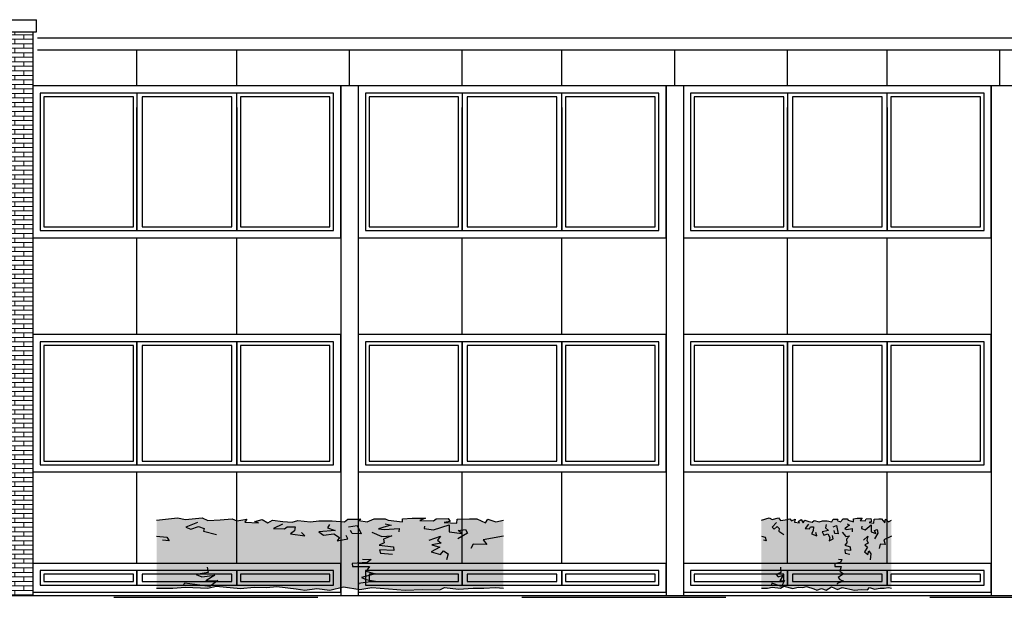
# Model space of a CAD drawing. Extents: x 2 to 315, y 0 to 17.
# Tile 63 of 69: x 283.72 to 297.34, y 3.59 to 11.58. Entities that reach past the tile are written whole.
import ezdxf

# ---------------------------------------------------------------- set-up
doc = ezdxf.new("R2010")
doc.units = 0
doc.header["$MEASUREMENT"] = 0
doc.linetypes.add('Strichlinie', pattern=[0.005644, 0.002822, -0.002822])
for name, color, linetype in [('West_Ansicht_3_P_ZE_SYMBOL', 7, 'Continuous'), ('West_Ansicht_3_R_NT_DACH', 7, 'Continuous'), ('West_Ansicht_3_R_NT_FENSTER', 7, 'Continuous'), ('West_Ansicht_3_R_NT_STAHL', 7, 'Continuous'), ('West_Ansicht_3_R_TR_BODEN', 7, 'Continuous'), ('West_Ansicht_3_R_TR_HIDDEN', 7, 'Continuous'), ('West_Ansicht_3_Schraffuren', 7, 'Continuous')]:
    doc.layers.add(name, color=color, linetype=linetype)

msp = doc.modelspace()

# ---------------------------------------------------------------- hatches: boundary and pattern name
at = {"layer": 'West_Ansicht_3_P_ZE_SYMBOL', "linetype": 'Continuous', "lineweight": 18, "ltscale": 1000}
for points in [[(287.828, 3.709), (288.008, 3.689), (288.197, 3.735), (288.425, 3.695), (288.589, 3.727), (289.052, 3.69), (289.295, 3.699), (289.529, 3.692), (289.595, 3.724), (289.789, 3.703), (289.991, 3.716), (290.14, 3.716), (290.302, 3.723), (290.411, 3.714), (290.411, 4.657), (290.307, 4.635), (290.196, 4.669), (290.163, 4.62), (290.041, 4.674), (289.941, 4.674), (289.771, 4.668), (289.764, 4.617), (289.592, 4.625), (289.676, 4.64), (289.648, 4.68), (289.479, 4.676), (289.445, 4.649), (289.255, 4.652), (289.332, 4.686), (289.149, 4.683), (289.014, 4.673), (289.014, 4.632), (288.817, 4.656), (288.773, 4.676), (288.623, 4.674), (288.526, 4.633), (288.412, 4.65), (288.436, 4.672), (288.256, 4.672), (288.212, 4.634), (288.041, 4.648), (287.859, 4.647), (287.743, 4.631), (287.564, 4.653), (287.487, 4.63), (287.361, 4.637), (287.216, 4.658), (287.15, 4.619), (287.072, 4.666), (286.973, 4.638), (287.021, 4.621), (286.833, 4.629), (286.859, 4.669), (286.722, 4.648), (286.66, 4.674), (286.494, 4.659), (286.319, 4.65), (286.243, 4.689), (286.014, 4.666), (285.903, 4.687), (285.611, 4.657), (285.611, 3.714), (285.839, 3.714), (286.013, 3.729), (286.321, 3.716), (286.437, 3.742), (286.775, 3.71), (286.964, 3.731), (287.135, 3.723), (287.275, 3.737), (287.543, 3.706), (287.662, 3.689)], [(294.811, 3.709), (294.878, 3.689), (294.949, 3.735), (295.035, 3.695), (295.096, 3.727), (295.27, 3.69), (295.361, 3.699), (295.449, 3.692), (295.474, 3.724), (295.546, 3.703), (295.622, 3.716), (295.678, 3.716), (295.739, 3.723), (295.779, 3.714), (295.779, 4.657), (295.74, 4.635), (295.699, 4.669), (295.686, 4.62), (295.641, 4.674), (295.603, 4.674), (295.54, 4.668), (295.537, 4.617), (295.472, 4.625), (295.504, 4.64), (295.493, 4.68), (295.43, 4.676), (295.417, 4.649), (295.346, 4.652), (295.375, 4.686), (295.306, 4.683), (295.256, 4.673), (295.256, 4.632), (295.182, 4.656), (295.165, 4.676), (295.109, 4.674), (295.073, 4.633), (295.03, 4.65), (295.039, 4.672), (294.972, 4.672), (294.955, 4.634), (294.891, 4.648), (294.823, 4.647), (294.779, 4.631), (294.712, 4.653), (294.683, 4.63), (294.636, 4.637), (294.581, 4.658), (294.556, 4.619), (294.528, 4.666), (294.49, 4.638), (294.508, 4.621), (294.438, 4.629), (294.448, 4.669), (294.396, 4.648), (294.373, 4.674), (294.311, 4.659), (294.245, 4.65), (294.216, 4.689), (294.131, 4.666), (294.089, 4.687), (293.979, 4.657), (293.979, 3.714), (294.065, 3.714), (294.13, 3.729), (294.246, 3.716), (294.289, 3.742), (294.416, 3.71), (294.487, 3.731), (294.551, 3.723), (294.603, 3.737), (294.704, 3.706), (294.749, 3.689)]]:
    msp.add_hatch(color=9, dxfattribs=at).paths.add_polyline_path(points, flags=0)
at = {"layer": 'West_Ansicht_3_Schraffuren', "linetype": 'Continuous', "lineweight": 18, "ltscale": 1000}
h = msp.add_hatch(dxfattribs=at)
h.set_pattern_fill('MW_Verband__Läufer__DF_0003', color=9, style=0, pattern_type=2)
h.set_pattern_definition([(0, (306.52562, 4.80932), (0, 0.0625), []), (90, (306.52562, 4.80932), (-0.25, 0), [0.0625, -0.0625]), (90, (306.65062, 4.87182), (-0.25, 0), [0.0625, -0.0625])])
h.paths.add_polyline_path([(283.901, 3.609), (283.901, 11.413), (283.536, 11.413), (283.536, 3.609)], flags=0)

# ---------------------------------------------------------------- linework, layer by layer
at = {"layer": 'West_Ansicht_3_P_ZE_SYMBOL', "linetype": 'Continuous', "ltscale": 1000}
for p, q in [((285.611, 4.657), (285.903, 4.687)), ((285.903, 4.687), (286.014, 4.666)), ((286.014, 4.666), (286.243, 4.689)), ((286.243, 4.689), (286.319, 4.65)), ((286.319, 4.65), (286.494, 4.659)), ((286.494, 4.659), (286.66, 4.674)), ((286.66, 4.674), (286.722, 4.648)), ((286.722, 4.648), (286.859, 4.669)), ((286.859, 4.669), (286.833, 4.629)), ((286.973, 4.638), (287.072, 4.666)), ((287.021, 4.621), (286.973, 4.638)), ((287.072, 4.666), (287.15, 4.619)), ((287.15, 4.619), (287.216, 4.658)), ((287.216, 4.658), (287.361, 4.637)), ((287.361, 4.637), (287.487, 4.63)), ((287.487, 4.63), (287.564, 4.653)), ((287.564, 4.653), (287.743, 4.631)), ((287.743, 4.631), (287.859, 4.647)), ((287.859, 4.647), (288.041, 4.648)), ((288.041, 4.648), (288.212, 4.634)), ((288.212, 4.634), (288.256, 4.672)), ((288.256, 4.672), (288.436, 4.672)), ((288.436, 4.672), (288.412, 4.65)), ((288.412, 4.65), (288.526, 4.633)), ((288.526, 4.633), (288.623, 4.674)), ((288.623, 4.674), (288.773, 4.676)), ((288.773, 4.676), (288.817, 4.656)), ((288.817, 4.656), (289.014, 4.632)), ((289.014, 4.673), (289.149, 4.683)), ((289.014, 4.632), (289.014, 4.673)), ((289.149, 4.683), (289.332, 4.686)), ((289.332, 4.686), (289.255, 4.652)), ((289.255, 4.652), (289.445, 4.649)), ((289.445, 4.649), (289.479, 4.676)), ((289.479, 4.676), (289.648, 4.68)), ((289.676, 4.64), (289.592, 4.625)), ((289.648, 4.68), (289.676, 4.64)), ((289.764, 4.617), (289.771, 4.668)), ((289.771, 4.668), (289.941, 4.674)), ((289.941, 4.674), (290.041, 4.674)), ((290.041, 4.674), (290.163, 4.62)), ((290.163, 4.62), (290.196, 4.669)), ((290.196, 4.669), (290.307, 4.635)), ((290.307, 4.635), (290.411, 4.657)), ((293.979, 4.657), (294.089, 4.687)), ((294.089, 4.687), (294.131, 4.666)), ((294.131, 4.666), (294.216, 4.689)), ((294.216, 4.689), (294.245, 4.65)), ((294.245, 4.65), (294.311, 4.659)), ((294.311, 4.659), (294.373, 4.674)), ((294.373, 4.674), (294.396, 4.648)), ((294.396, 4.648), (294.448, 4.669)), ((294.448, 4.669), (294.438, 4.629)), ((294.49, 4.638), (294.528, 4.666)), ((294.508, 4.621), (294.49, 4.638)), ((294.528, 4.666), (294.556, 4.619)), ((294.556, 4.619), (294.581, 4.658)), ((294.581, 4.658), (294.636, 4.637)), ((294.636, 4.637), (294.683, 4.63)), ((294.683, 4.63), (294.712, 4.653)), ((294.712, 4.653), (294.779, 4.631)), ((294.779, 4.631), (294.823, 4.647)), ((294.823, 4.647), (294.891, 4.648)), ((294.891, 4.648), (294.955, 4.634)), ((294.955, 4.634), (294.972, 4.672)), ((294.972, 4.672), (295.039, 4.672)), ((295.039, 4.672), (295.03, 4.65)), ((295.03, 4.65), (295.073, 4.633)), ((295.073, 4.633), (295.109, 4.674)), ((295.109, 4.674), (295.165, 4.676)), ((295.165, 4.676), (295.182, 4.656)), ((295.182, 4.656), (295.256, 4.632)), ((295.256, 4.673), (295.306, 4.683)), ((295.256, 4.632), (295.256, 4.673)), ((295.306, 4.683), (295.375, 4.686)), ((295.375, 4.686), (295.346, 4.652)), ((295.346, 4.652), (295.417, 4.649)), ((295.417, 4.649), (295.43, 4.676)), ((295.43, 4.676), (295.493, 4.68)), ((295.504, 4.64), (295.472, 4.625)), ((295.493, 4.68), (295.504, 4.64)), ((295.537, 4.617), (295.54, 4.668)), ((295.54, 4.668), (295.603, 4.674)), ((295.603, 4.674), (295.641, 4.674)), ((295.641, 4.674), (295.686, 4.62)), ((295.686, 4.62), (295.699, 4.669)), ((295.699, 4.669), (295.74, 4.635)), ((295.74, 4.635), (295.779, 4.657)), ((286.176, 4.626), (286.015, 4.558)), ((286.015, 4.558), (286.088, 4.533)), ((286.088, 4.533), (286.192, 4.57)), ((286.192, 4.57), (286.272, 4.541)), ((286.272, 4.541), (286.259, 4.503)), ((286.259, 4.503), (286.439, 4.456)), ((286.833, 4.629), (287.021, 4.621)), ((287.352, 4.602), (287.228, 4.541)), ((287.228, 4.541), (287.382, 4.536)), ((287.382, 4.536), (287.417, 4.564)), ((287.417, 4.564), (287.531, 4.562)), ((287.522, 4.507), (287.467, 4.467)), ((287.531, 4.562), (287.522, 4.507)), ((288.084, 4.513), (287.855, 4.496)), ((287.855, 4.496), (287.92, 4.448)), ((288.003, 4.598), (287.976, 4.55)), ((287.976, 4.55), (288.084, 4.513)), ((288.265, 4.562), (288.385, 4.582)), ((288.319, 4.472), (288.295, 4.513)), ((288.385, 4.582), (288.441, 4.466)), ((288.79, 4.567), (288.684, 4.535)), ((288.684, 4.535), (288.761, 4.526)), ((288.761, 4.526), (288.967, 4.542)), ((288.776, 4.604), (288.857, 4.589)), ((288.857, 4.589), (288.79, 4.567)), ((288.967, 4.542), (288.963, 4.495)), ((289.318, 4.574), (289.312, 4.54)), ((289.312, 4.54), (289.443, 4.521)), ((289.443, 4.521), (289.659, 4.593)), ((289.592, 4.625), (289.764, 4.617)), ((289.659, 4.593), (289.659, 4.496)), ((289.659, 4.496), (289.838, 4.472)), ((289.785, 4.513), (289.886, 4.529)), ((289.838, 4.472), (289.785, 4.513)), ((289.886, 4.529), (289.915, 4.478)), ((294.191, 4.626), (294.131, 4.558)), ((294.131, 4.558), (294.158, 4.533)), ((294.158, 4.533), (294.197, 4.57)), ((294.197, 4.57), (294.227, 4.541)), ((294.227, 4.541), (294.223, 4.503)), ((294.223, 4.503), (294.29, 4.456)), ((294.438, 4.629), (294.508, 4.621)), ((294.632, 4.602), (294.586, 4.541)), ((294.586, 4.541), (294.644, 4.536)), ((294.644, 4.536), (294.657, 4.564)), ((294.657, 4.564), (294.7, 4.562)), ((294.696, 4.507), (294.675, 4.467)), ((294.7, 4.562), (294.696, 4.507)), ((294.907, 4.513), (294.821, 4.496)), ((294.821, 4.496), (294.845, 4.448)), ((294.876, 4.598), (294.866, 4.55)), ((294.866, 4.55), (294.907, 4.513)), ((294.975, 4.562), (295.02, 4.582)), ((294.995, 4.472), (294.986, 4.513)), ((295.02, 4.582), (295.041, 4.466)), ((295.172, 4.567), (295.132, 4.535)), ((295.132, 4.535), (295.161, 4.526)), ((295.161, 4.526), (295.238, 4.542)), ((295.167, 4.604), (295.197, 4.589)), ((295.197, 4.589), (295.172, 4.567)), ((295.238, 4.542), (295.237, 4.495)), ((295.37, 4.574), (295.367, 4.54)), ((295.367, 4.54), (295.416, 4.521)), ((295.416, 4.521), (295.497, 4.593)), ((295.472, 4.625), (295.537, 4.617)), ((295.497, 4.593), (295.498, 4.496)), ((295.498, 4.496), (295.565, 4.472)), ((295.545, 4.513), (295.582, 4.529)), ((295.565, 4.472), (295.545, 4.513)), ((295.582, 4.529), (295.593, 4.478)), ((285.611, 4.435), (285.752, 4.422)), ((285.788, 4.372), (285.692, 4.38)), ((285.752, 4.422), (285.788, 4.372)), ((287.467, 4.467), (287.662, 4.44)), ((287.662, 4.44), (287.617, 4.487)), ((287.92, 4.448), (288.066, 4.468)), ((288.066, 4.468), (288.144, 4.417)), ((288.144, 4.417), (288.111, 4.37)), ((288.111, 4.37), (288.256, 4.397)), ((288.256, 4.397), (288.234, 4.444)), ((288.441, 4.466), (288.319, 4.472)), ((288.588, 4.489), (288.728, 4.431)), ((288.728, 4.431), (288.866, 4.439)), ((288.866, 4.439), (288.75, 4.392)), ((288.75, 4.392), (288.759, 4.341)), ((289.383, 4.381), (289.54, 4.435)), ((289.54, 4.435), (289.5, 4.38)), ((289.5, 4.38), (289.548, 4.34)), ((289.915, 4.478), (289.782, 4.397)), ((290.411, 4.435), (290.129, 4.383)), ((290.129, 4.383), (290.179, 4.321)), ((293.979, 4.435), (294.032, 4.422)), ((294.046, 4.372), (294.01, 4.38)), ((294.032, 4.422), (294.046, 4.372)), ((294.675, 4.467), (294.749, 4.44)), ((294.749, 4.44), (294.732, 4.487)), ((294.845, 4.448), (294.9, 4.468)), ((294.9, 4.468), (294.929, 4.417)), ((294.929, 4.417), (294.917, 4.37)), ((294.917, 4.37), (294.972, 4.397)), ((294.972, 4.397), (294.963, 4.444)), ((295.041, 4.466), (294.995, 4.472)), ((295.096, 4.489), (295.148, 4.431)), ((295.148, 4.431), (295.2, 4.439)), ((295.2, 4.439), (295.157, 4.392)), ((295.157, 4.392), (295.16, 4.341)), ((295.394, 4.381), (295.453, 4.435)), ((295.453, 4.435), (295.438, 4.38)), ((295.438, 4.38), (295.456, 4.34)), ((295.593, 4.478), (295.544, 4.397)), ((295.779, 4.435), (295.674, 4.383)), ((295.674, 4.383), (295.692, 4.321)), ((288.759, 4.341), (288.691, 4.312)), ((288.691, 4.312), (288.888, 4.289)), ((288.896, 4.237), (288.694, 4.248)), ((288.694, 4.248), (288.71, 4.201)), ((288.888, 4.289), (288.896, 4.237)), ((289.53, 4.283), (289.412, 4.22)), ((289.548, 4.34), (289.422, 4.316)), ((289.422, 4.316), (289.53, 4.283)), ((289.54, 4.181), (289.58, 4.232)), ((289.58, 4.232), (289.648, 4.189)), ((289.993, 4.324), (289.962, 4.263)), ((290.179, 4.321), (289.993, 4.324)), ((295.16, 4.341), (295.135, 4.312)), ((295.135, 4.312), (295.208, 4.289)), ((295.211, 4.237), (295.136, 4.248)), ((295.136, 4.248), (295.141, 4.201)), ((295.208, 4.289), (295.211, 4.237)), ((295.449, 4.283), (295.405, 4.22)), ((295.456, 4.34), (295.409, 4.316)), ((295.409, 4.316), (295.449, 4.283)), ((295.453, 4.181), (295.468, 4.232)), ((295.468, 4.232), (295.493, 4.189)), ((295.623, 4.324), (295.611, 4.263)), ((295.692, 4.321), (295.623, 4.324)), ((288.459, 4.117), (288.582, 4.114)), ((288.582, 4.114), (288.526, 4.071)), ((288.71, 4.201), (288.874, 4.185)), ((289.412, 4.22), (289.54, 4.181)), ((289.648, 4.189), (289.625, 4.106)), ((295.047, 4.117), (295.094, 4.114)), ((295.094, 4.114), (295.073, 4.071)), ((295.141, 4.201), (295.203, 4.185)), ((295.405, 4.22), (295.453, 4.181)), ((295.493, 4.189), (295.485, 4.106)), ((286.31, 4.005), (286.326, 3.933)), ((288.526, 4.071), (288.316, 4.059)), ((288.316, 4.059), (288.324, 4.016)), ((288.324, 4.016), (288.559, 4.016)), ((288.559, 4.016), (288.51, 3.951)), ((288.51, 3.951), (288.638, 3.914)), ((294.242, 4.005), (294.248, 3.933)), ((295.073, 4.071), (294.994, 4.059)), ((294.994, 4.059), (294.997, 4.016)), ((294.997, 4.016), (295.085, 4.016)), ((295.085, 4.016), (295.067, 3.951)), ((295.067, 3.951), (295.115, 3.914)), ((286.326, 3.933), (286.158, 3.906)), ((286.158, 3.906), (286.237, 3.871)), ((286.237, 3.871), (286.42, 3.895)), ((286.42, 3.895), (286.293, 3.816)), ((286.293, 3.816), (286.461, 3.82)), ((286.461, 3.82), (286.351, 3.74)), ((288.638, 3.914), (288.449, 3.863)), ((288.449, 3.863), (288.511, 3.836)), ((288.511, 3.836), (288.638, 3.812)), ((294.248, 3.933), (294.185, 3.906)), ((294.185, 3.906), (294.214, 3.871)), ((294.214, 3.871), (294.283, 3.895)), ((294.283, 3.895), (294.235, 3.816)), ((294.235, 3.816), (294.298, 3.82)), ((294.298, 3.82), (294.257, 3.74)), ((295.115, 3.914), (295.044, 3.863)), ((295.044, 3.863), (295.067, 3.836)), ((295.067, 3.836), (295.115, 3.812)), ((285.611, 3.714), (285.839, 3.714)), ((285.839, 3.714), (286.013, 3.729)), ((286.001, 3.786), (285.984, 3.766)), ((286.351, 3.74), (286.001, 3.786)), ((286.013, 3.729), (286.321, 3.716)), ((286.321, 3.716), (286.437, 3.742)), ((286.437, 3.742), (286.775, 3.71)), ((286.775, 3.71), (286.964, 3.731)), ((286.964, 3.731), (287.135, 3.723)), ((287.135, 3.723), (287.275, 3.737)), ((287.275, 3.737), (287.543, 3.706)), ((287.543, 3.706), (287.662, 3.689)), ((287.662, 3.689), (287.828, 3.709)), ((287.828, 3.709), (288.008, 3.689)), ((288.008, 3.689), (288.197, 3.735)), ((288.197, 3.735), (288.425, 3.695)), ((288.638, 3.812), (288.406, 3.781)), ((288.406, 3.781), (288.41, 3.77)), ((288.425, 3.695), (288.589, 3.727)), ((288.589, 3.727), (289.052, 3.69)), ((289.052, 3.69), (289.295, 3.699)), ((289.295, 3.699), (289.529, 3.692)), ((289.529, 3.692), (289.595, 3.724)), ((289.595, 3.724), (289.789, 3.703)), ((289.789, 3.703), (289.991, 3.716)), ((289.991, 3.716), (290.14, 3.716)), ((290.14, 3.716), (290.302, 3.723)), ((290.302, 3.723), (290.411, 3.714)), ((293.979, 3.714), (294.065, 3.714)), ((294.065, 3.714), (294.13, 3.729)), ((294.126, 3.786), (294.119, 3.766)), ((294.257, 3.74), (294.126, 3.786)), ((294.13, 3.729), (294.246, 3.716)), ((294.246, 3.716), (294.289, 3.742)), ((294.289, 3.742), (294.416, 3.71)), ((294.416, 3.71), (294.487, 3.731)), ((294.487, 3.731), (294.551, 3.723)), ((294.551, 3.723), (294.603, 3.737)), ((294.603, 3.737), (294.704, 3.706)), ((294.704, 3.706), (294.749, 3.689)), ((294.749, 3.689), (294.811, 3.709)), ((294.811, 3.709), (294.878, 3.689)), ((294.878, 3.689), (294.949, 3.735)), ((294.949, 3.735), (295.035, 3.695)), ((295.115, 3.812), (295.028, 3.781)), ((295.028, 3.781), (295.029, 3.77)), ((295.035, 3.695), (295.096, 3.727)), ((295.096, 3.727), (295.27, 3.69)), ((295.27, 3.69), (295.361, 3.699)), ((295.361, 3.699), (295.449, 3.692)), ((295.449, 3.692), (295.474, 3.724)), ((295.474, 3.724), (295.546, 3.703)), ((295.546, 3.703), (295.622, 3.716)), ((295.622, 3.716), (295.678, 3.716)), ((295.678, 3.716), (295.739, 3.723)), ((295.739, 3.723), (295.779, 3.714))]:
    msp.add_line(p, q, dxfattribs=at)
at = {"layer": 'West_Ansicht_3_R_NT_DACH', "linetype": 'Continuous', "ltscale": 1000}
for p, q in [((283.951, 11.413), (283.951, 11.579)), ((283.964, 11.329), (306.575, 11.329)), ((283.964, 11.163), (306.575, 11.163))]:
    msp.add_line(p, q, dxfattribs=at)
at = {"layer": 'West_Ansicht_3_R_NT_FENSTER', "linetype": 'Continuous', "ltscale": 1000}
for p, q in [((283.901, 10.664), (283.901, 8.564)), ((288.161, 10.664), (283.901, 10.664)), ((288.161, 8.564), (288.161, 10.664)), ((288.401, 10.664), (288.401, 8.564)), ((292.661, 10.664), (288.401, 10.664)), ((292.661, 8.564), (292.661, 10.664)), ((292.901, 10.664), (292.901, 8.564)), ((297.161, 10.664), (292.901, 10.664)), ((297.161, 8.564), (297.161, 10.664)), ((284.001, 10.564), (284.001, 8.664)), ((285.341, 10.564), (284.001, 10.564)), ((285.291, 10.514), (284.051, 10.514)), ((284.051, 10.514), (284.051, 8.714)), ((285.291, 8.714), (285.291, 10.514)), ((285.341, 10.564), (285.341, 8.664)), ((286.721, 10.564), (285.341, 10.564)), ((286.651, 10.514), (285.411, 10.514)), ((285.411, 10.514), (285.411, 8.714)), ((286.651, 8.714), (286.651, 10.514)), ((286.721, 8.664), (286.721, 10.564)), ((288.061, 10.564), (286.721, 10.564)), ((288.011, 10.514), (286.771, 10.514)), ((286.771, 10.514), (286.771, 8.714)), ((288.011, 8.714), (288.011, 10.514)), ((288.061, 8.664), (288.061, 10.564)), ((288.501, 10.564), (288.501, 8.664)), ((289.841, 10.564), (288.501, 10.564)), ((289.791, 10.514), (288.551, 10.514)), ((288.551, 10.514), (288.551, 8.714)), ((289.791, 8.714), (289.791, 10.514)), ((289.841, 10.564), (289.841, 8.664)), ((291.221, 10.564), (289.841, 10.564)), ((291.151, 10.514), (289.911, 10.514)), ((289.911, 10.514), (289.911, 8.714)), ((291.151, 8.714), (291.151, 10.514)), ((291.221, 8.664), (291.221, 10.564)), ((292.561, 10.564), (291.221, 10.564)), ((292.511, 10.514), (291.271, 10.514)), ((291.271, 10.514), (291.271, 8.714)), ((292.511, 8.714), (292.511, 10.514)), ((292.561, 8.664), (292.561, 10.564)), ((293.001, 10.564), (293.001, 8.664)), ((294.341, 10.564), (293.001, 10.564)), ((294.291, 10.514), (293.051, 10.514)), ((293.051, 10.514), (293.051, 8.714)), ((294.291, 8.714), (294.291, 10.514)), ((294.341, 10.564), (294.341, 8.664)), ((295.721, 10.564), (294.341, 10.564)), ((295.651, 10.514), (294.411, 10.514)), ((294.411, 10.514), (294.411, 8.714)), ((295.651, 8.714), (295.651, 10.514)), ((295.721, 8.664), (295.721, 10.564)), ((297.061, 10.564), (295.721, 10.564)), ((297.011, 10.514), (295.771, 10.514)), ((295.771, 10.514), (295.771, 8.714)), ((297.011, 8.714), (297.011, 10.514)), ((297.061, 8.664), (297.061, 10.564)), ((285.341, 8.664), (285.341, 10.364)), ((286.721, 10.364), (286.721, 8.664)), ((289.841, 8.664), (289.841, 10.364)), ((291.221, 10.364), (291.221, 8.664)), ((294.341, 8.664), (294.341, 10.364)), ((295.721, 10.364), (295.721, 8.664)), ((284.001, 8.664), (285.341, 8.664)), ((284.051, 8.714), (285.291, 8.714)), ((285.341, 8.664), (286.721, 8.664)), ((285.411, 8.714), (286.651, 8.714)), ((286.721, 8.664), (288.061, 8.664)), ((286.771, 8.714), (288.011, 8.714)), ((288.501, 8.664), (289.841, 8.664)), ((288.551, 8.714), (289.791, 8.714)), ((289.841, 8.664), (291.221, 8.664)), ((289.911, 8.714), (291.151, 8.714)), ((291.221, 8.664), (292.561, 8.664)), ((291.271, 8.714), (292.511, 8.714)), ((293.001, 8.664), (294.341, 8.664)), ((293.051, 8.714), (294.291, 8.714)), ((294.341, 8.664), (295.721, 8.664)), ((294.411, 8.714), (295.651, 8.714)), ((295.721, 8.664), (297.061, 8.664)), ((295.771, 8.714), (297.011, 8.714)), ((283.901, 8.564), (288.161, 8.564)), ((288.401, 8.564), (292.661, 8.564)), ((292.901, 8.564), (297.161, 8.564)), ((288.161, 7.224), (283.901, 7.224)), ((283.901, 7.224), (283.901, 5.324)), ((288.161, 5.324), (288.161, 7.224)), ((292.661, 7.224), (288.401, 7.224)), ((288.401, 7.224), (288.401, 5.324)), ((292.661, 5.324), (292.661, 7.224)), ((297.161, 7.224), (292.901, 7.224)), ((292.901, 7.224), (292.901, 5.324)), ((297.161, 5.324), (297.161, 7.224)), ((284.001, 7.124), (284.001, 5.424)), ((285.341, 7.124), (284.001, 7.124)), ((286.721, 7.124), (285.341, 7.124)), ((285.341, 7.124), (285.341, 5.424)), ((285.341, 5.424), (285.341, 7.124)), ((286.721, 5.424), (286.721, 7.124)), ((288.061, 7.124), (286.721, 7.124)), ((286.721, 7.124), (286.721, 5.424)), ((288.061, 5.424), (288.061, 7.124)), ((288.501, 7.124), (288.501, 5.424)), ((289.841, 7.124), (288.501, 7.124)), ((291.221, 7.124), (289.841, 7.124)), ((289.841, 7.124), (289.841, 5.424)), ((289.841, 5.424), (289.841, 7.124)), ((291.221, 5.424), (291.221, 7.124)), ((292.561, 7.124), (291.221, 7.124)), ((291.221, 7.124), (291.221, 5.424)), ((292.561, 5.424), (292.561, 7.124)), ((293.001, 7.124), (293.001, 5.424)), ((294.341, 7.124), (293.001, 7.124)), ((295.721, 7.124), (294.341, 7.124)), ((294.341, 7.124), (294.341, 5.424)), ((294.341, 5.424), (294.341, 7.124)), ((295.721, 5.424), (295.721, 7.124)), ((297.061, 7.124), (295.721, 7.124)), ((295.721, 7.124), (295.721, 5.424)), ((297.061, 5.424), (297.061, 7.124)), ((284.051, 7.074), (284.051, 5.474)), ((285.291, 7.074), (284.051, 7.074)), ((285.291, 5.474), (285.291, 7.074)), ((286.651, 7.074), (285.411, 7.074)), ((285.411, 7.074), (285.411, 5.474)), ((286.651, 5.474), (286.651, 7.074)), ((286.771, 7.074), (286.771, 5.474)), ((288.011, 7.074), (286.771, 7.074)), ((288.011, 5.474), (288.011, 7.074)), ((288.551, 7.074), (288.551, 5.474)), ((289.791, 7.074), (288.551, 7.074)), ((289.791, 5.474), (289.791, 7.074)), ((291.151, 7.074), (289.911, 7.074)), ((289.911, 7.074), (289.911, 5.474)), ((291.151, 5.474), (291.151, 7.074)), ((291.271, 7.074), (291.271, 5.474)), ((292.511, 7.074), (291.271, 7.074)), ((292.511, 5.474), (292.511, 7.074)), ((293.051, 7.074), (293.051, 5.474)), ((294.291, 7.074), (293.051, 7.074)), ((294.291, 5.474), (294.291, 7.074)), ((295.651, 7.074), (294.411, 7.074)), ((294.411, 7.074), (294.411, 5.474)), ((295.651, 5.474), (295.651, 7.074)), ((295.771, 7.074), (295.771, 5.474)), ((297.011, 7.074), (295.771, 7.074)), ((297.011, 5.474), (297.011, 7.074)), ((284.051, 5.474), (285.291, 5.474)), ((285.411, 5.474), (286.651, 5.474)), ((286.771, 5.474), (288.011, 5.474)), ((288.551, 5.474), (289.791, 5.474)), ((289.911, 5.474), (291.151, 5.474)), ((291.271, 5.474), (292.511, 5.474)), ((293.051, 5.474), (294.291, 5.474)), ((294.411, 5.474), (295.651, 5.474)), ((295.771, 5.474), (297.011, 5.474)), ((283.901, 5.324), (288.161, 5.324)), ((284.001, 5.424), (285.341, 5.424)), ((285.341, 5.424), (286.721, 5.424)), ((286.721, 5.424), (288.061, 5.424)), ((288.401, 5.324), (292.661, 5.324)), ((288.501, 5.424), (289.841, 5.424)), ((289.841, 5.424), (291.221, 5.424)), ((291.221, 5.424), (292.561, 5.424)), ((292.901, 5.324), (297.161, 5.324)), ((293.001, 5.424), (294.341, 5.424)), ((294.341, 5.424), (295.721, 5.424)), ((295.721, 5.424), (297.061, 5.424)), ((288.161, 4.059), (283.901, 4.059)), ((283.901, 4.059), (283.901, 3.659)), ((284.001, 3.959), (284.001, 3.759)), ((285.341, 3.959), (284.001, 3.959)), ((285.341, 3.759), (285.341, 3.959)), ((285.341, 3.959), (285.341, 3.759)), ((286.721, 3.959), (285.341, 3.959)), ((286.721, 3.759), (286.721, 3.959)), ((288.061, 3.959), (286.721, 3.959)), ((286.721, 3.959), (286.721, 3.759)), ((288.061, 3.759), (288.061, 3.959)), ((288.161, 3.659), (288.161, 4.059)), ((292.661, 4.059), (288.401, 4.059)), ((288.401, 4.059), (288.401, 3.659)), ((288.501, 3.959), (288.501, 3.759)), ((289.841, 3.959), (288.501, 3.959)), ((289.841, 3.759), (289.841, 3.959)), ((289.841, 3.959), (289.841, 3.759)), ((291.221, 3.959), (289.841, 3.959)), ((291.221, 3.759), (291.221, 3.959)), ((292.561, 3.959), (291.221, 3.959)), ((291.221, 3.959), (291.221, 3.759)), ((292.561, 3.759), (292.561, 3.959)), ((292.661, 3.659), (292.661, 4.059)), ((297.161, 4.059), (292.901, 4.059)), ((292.901, 4.059), (292.901, 3.659)), ((293.001, 3.959), (293.001, 3.759)), ((294.341, 3.959), (293.001, 3.959)), ((294.341, 3.759), (294.341, 3.959)), ((294.341, 3.959), (294.341, 3.759)), ((295.721, 3.959), (294.341, 3.959)), ((295.721, 3.759), (295.721, 3.959)), ((297.061, 3.959), (295.721, 3.959)), ((295.721, 3.959), (295.721, 3.759)), ((297.061, 3.759), (297.061, 3.959)), ((297.161, 3.659), (297.161, 4.059)), ((285.291, 3.909), (284.051, 3.909)), ((284.051, 3.909), (284.051, 3.809)), ((285.291, 3.809), (285.291, 3.909)), ((285.411, 3.909), (285.411, 3.809)), ((286.651, 3.909), (285.411, 3.909)), ((286.651, 3.809), (286.651, 3.909)), ((288.011, 3.909), (286.771, 3.909)), ((286.771, 3.909), (286.771, 3.809)), ((288.011, 3.809), (288.011, 3.909)), ((289.791, 3.909), (288.551, 3.909)), ((288.551, 3.909), (288.551, 3.809)), ((289.791, 3.809), (289.791, 3.909)), ((289.911, 3.909), (289.911, 3.809)), ((291.151, 3.909), (289.911, 3.909)), ((291.151, 3.809), (291.151, 3.909)), ((292.511, 3.909), (291.271, 3.909)), ((291.271, 3.909), (291.271, 3.809)), ((292.511, 3.809), (292.511, 3.909)), ((294.291, 3.909), (293.051, 3.909)), ((293.051, 3.909), (293.051, 3.809)), ((294.291, 3.809), (294.291, 3.909)), ((294.411, 3.909), (294.411, 3.809)), ((295.651, 3.909), (294.411, 3.909)), ((295.651, 3.809), (295.651, 3.909)), ((297.011, 3.909), (295.771, 3.909)), ((295.771, 3.909), (295.771, 3.809)), ((297.011, 3.809), (297.011, 3.909)), ((284.001, 3.759), (285.341, 3.759)), ((284.051, 3.809), (285.291, 3.809)), ((285.341, 3.759), (286.721, 3.759)), ((285.411, 3.809), (286.651, 3.809)), ((286.721, 3.759), (288.061, 3.759)), ((286.771, 3.809), (288.011, 3.809)), ((288.501, 3.759), (289.841, 3.759)), ((288.551, 3.809), (289.791, 3.809)), ((289.841, 3.759), (291.221, 3.759)), ((289.911, 3.809), (291.151, 3.809)), ((291.221, 3.759), (292.561, 3.759)), ((291.271, 3.809), (292.511, 3.809)), ((293.001, 3.759), (294.341, 3.759)), ((293.051, 3.809), (294.291, 3.809)), ((294.341, 3.759), (295.721, 3.759)), ((294.411, 3.809), (295.651, 3.809)), ((295.721, 3.759), (297.061, 3.759)), ((295.771, 3.809), (297.011, 3.809)), ((283.901, 3.659), (288.161, 3.659)), ((288.401, 3.659), (292.661, 3.659)), ((292.901, 3.659), (297.161, 3.659))]:
    msp.add_line(p, q, dxfattribs=at)
at = {"layer": 'West_Ansicht_3_R_NT_STAHL', "linetype": 'Continuous', "ltscale": 1000}
for p, q in [((283.486, 11.579), (283.951, 11.579)), ((283.486, 11.413), (283.951, 11.413))]:
    msp.add_line(p, q, dxfattribs=at)
at = {"layer": 'West_Ansicht_3_R_TR_BODEN', "linetype": 'Continuous', "ltscale": 1000}
msp.add_line((315.284, 3.609), (279.376, 3.609), dxfattribs=at)
at = {"layer": 'West_Ansicht_3_R_TR_BODEN', "linetype": 'Strichlinie', "ltscale": 1000}
msp.add_line((279.376, 3.589), (315.284, 3.589), dxfattribs=at)
at = {"layer": 'West_Ansicht_3_R_TR_HIDDEN', "linetype": 'Continuous', "ltscale": 1000}
for p, q in [((283.901, 11.413), (283.901, 3.609)), ((285.341, 10.664), (285.341, 11.163)), ((286.721, 10.664), (286.721, 11.163)), ((288.281, 10.664), (288.281, 11.163)), ((289.841, 10.664), (289.841, 11.163)), ((291.221, 10.664), (291.221, 11.163)), ((292.781, 10.664), (292.781, 11.163)), ((294.341, 10.664), (294.341, 11.163)), ((295.721, 10.664), (295.721, 11.163)), ((297.281, 10.664), (297.281, 11.163)), ((306.161, 10.664), (283.901, 10.664)), ((288.161, 10.664), (288.161, 3.609)), ((288.401, 10.664), (288.401, 3.609)), ((292.661, 10.664), (292.661, 3.609)), ((292.901, 10.664), (292.901, 3.609)), ((297.161, 10.664), (297.161, 3.609)), ((285.341, 7.224), (285.341, 8.564)), ((286.721, 7.224), (286.721, 8.564)), ((289.841, 7.224), (289.841, 8.564)), ((291.221, 7.224), (291.221, 8.564)), ((294.341, 7.224), (294.341, 8.564)), ((295.721, 7.224), (295.721, 8.564)), ((285.341, 4.059), (285.341, 5.324)), ((286.721, 4.059), (286.721, 5.324)), ((289.841, 4.059), (289.841, 5.324)), ((291.221, 4.059), (291.221, 5.324)), ((294.341, 4.059), (294.341, 5.324)), ((295.721, 4.059), (295.721, 5.324))]:
    msp.add_line(p, q, dxfattribs=at)
at = {"layer": 'West_Ansicht_3_Schraffuren', "color": 255, "linetype": 'Continuous', "lineweight": 18, "ltscale": 1000}
for p, q in [((283.901, 11.413), (283.536, 11.413)), ((283.901, 3.609), (283.901, 11.413)), ((283.536, 3.609), (283.901, 3.609))]:
    msp.add_line(p, q, dxfattribs=at)

doc.saveas('drawing.dxf')
